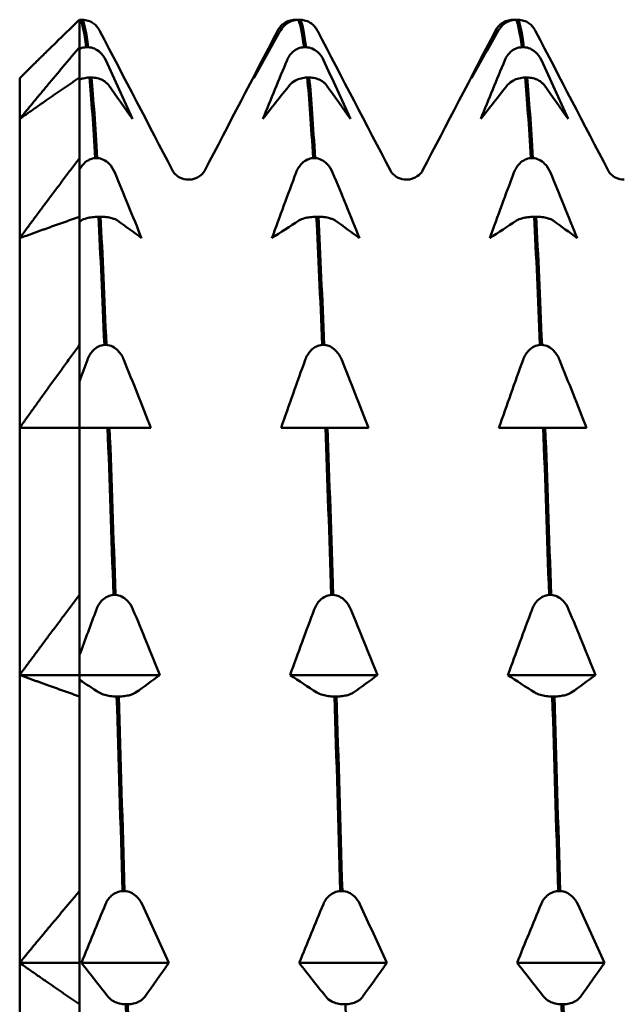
# Model space of a CAD drawing. Header units: millimetres. Extents: x 37 to 190, y 77 to 240.
# Tile 5 of 42: x 37.47 to 42.51, y 102.28 to 110.48. Entities that reach past the tile are written whole.
import ezdxf

# ---------------------------------------------------------------- set-up
doc = ezdxf.new("R2010")
doc.units = ezdxf.units.MM
doc.layers.add('Видимый контур (ГОСТ)', color=7, linetype='Continuous', lineweight=50)

msp = doc.modelspace()

# ---------------------------------------------------------------- linework, layer by layer
at = {"layer": 'Видимый контур (ГОСТ)'}
for p, q in [((37.9718, 110.2551), (37.9718, 110.4844)), ((37.9946, 110.4844), (37.9777, 110.4844)), ((39.7667, 110.4844), (39.7837, 110.4844)), ((39.8107, 110.4844), (39.7938, 110.4844)), ((41.5828, 110.4844), (41.5998, 110.4844)), ((41.6268, 110.4844), (41.6099, 110.4844)), ((37.9718, 110.2551), (37.9718, 110.0022)), ((38.0263, 110.2551), (38.0433, 110.2551)), ((39.8424, 110.2551), (39.8594, 110.2551)), ((41.6585, 110.2551), (41.6755, 110.2551)), ((37.9718, 110.0022), (37.9718, 110.2415)), ((37.9718, 109.3301), (37.9718, 110.0022)), ((38.0703, 110.0022), (38.0533, 110.0022)), ((39.8864, 110.0022), (39.8694, 110.0022)), ((41.7025, 110.0022), (41.6855, 110.0022)), ((37.4718, 109.6567), (37.4718, 109.9958)), ((37.4718, 108.6627), (37.4718, 109.6567)), ((37.9718, 109.3301), (37.9718, 108.8416)), ((38.102, 109.3301), (38.1189, 109.3301)), ((39.9181, 109.3301), (39.935, 109.3301)), ((41.7342, 109.3301), (41.7511, 109.3301)), ((37.9718, 108.8416), (37.9718, 109.2352)), ((37.9718, 107.7724), (37.9718, 108.8416)), ((38.146, 108.8416), (38.129, 108.8416)), ((39.9621, 108.8416), (39.9451, 108.8416)), ((41.7782, 108.8416), (41.7612, 108.8416)), ((37.4718, 107.0815), (37.4718, 108.6627)), ((37.9718, 107.7724), (37.9718, 107.0815)), ((38.1776, 107.7724), (38.1946, 107.7724)), ((39.9937, 107.7724), (40.0107, 107.7724)), ((41.8098, 107.7724), (41.8268, 107.7724)), ((37.9718, 107.0815), (37.9718, 107.4692)), ((37.4718, 105.0208), (37.4718, 107.0815)), ((37.9718, 105.6882), (37.9718, 107.0815)), ((38.0587, 107.0815), (37.9718, 107.0815)), ((38.2047, 107.0815), (38.0587, 107.0815)), ((38.2217, 107.0815), (38.2047, 107.0815)), ((38.3629, 107.0815), (38.2217, 107.0815)), ((38.5644, 107.0815), (38.3629, 107.0815)), ((39.8748, 107.0815), (39.651, 107.0815)), ((40.0208, 107.0815), (39.8748, 107.0815)), ((40.0378, 107.0815), (40.0208, 107.0815)), ((40.179, 107.0815), (40.0378, 107.0815)), ((40.3805, 107.0815), (40.179, 107.0815)), ((41.6909, 107.0815), (41.4671, 107.0815)), ((41.8369, 107.0815), (41.6909, 107.0815)), ((41.8539, 107.0815), (41.8369, 107.0815)), ((41.9951, 107.0815), (41.8539, 107.0815)), ((42.1966, 107.0815), (41.9951, 107.0815)), ((37.9718, 105.6882), (37.9718, 105.0208)), ((38.2533, 105.6882), (38.2703, 105.6882)), ((40.0694, 105.6882), (40.0864, 105.6882)), ((41.8855, 105.6882), (41.9025, 105.6882)), ((37.9718, 105.0208), (37.9718, 105.1897)), ((37.4718, 105.0208), (37.9718, 105.0208)), ((37.4718, 102.621), (37.4718, 105.0208)), ((37.9718, 105.0208), (37.9718, 104.8419)), ((37.9718, 105.0208), (38.64, 105.0208)), ((37.9718, 104.9802), (37.9718, 105.0208)), ((39.7267, 105.0208), (40.4561, 105.0208)), ((41.5428, 105.0208), (42.2722, 105.0208)), ((37.9718, 103.2194), (37.9718, 104.8419)), ((38.2973, 104.8419), (38.2803, 104.8419)), ((40.1134, 104.8419), (40.0964, 104.8419)), ((41.9295, 104.8419), (41.9125, 104.8419)), ((37.9718, 103.2194), (37.9718, 102.621)), ((38.329, 103.2194), (38.346, 103.2194)), ((40.1451, 103.2194), (40.1621, 103.2194)), ((41.9612, 103.2194), (41.9782, 103.2194)), ((37.4718, 102.621), (37.9718, 102.621)), ((37.4718, 100.0458), (37.4718, 102.621)), ((37.9718, 102.621), (37.9718, 102.2756)), ((37.9863, 102.621), (38.7157, 102.621)), ((39.8024, 102.621), (40.5318, 102.621)), ((41.6185, 102.621), (42.3479, 102.621)), ((37.9718, 100.5344), (37.9718, 102.2756)), ((38.373, 102.2756), (38.356, 102.2756)), ((40.1891, 102.2756), (40.1721, 102.2756)), ((42.0052, 102.2756), (41.9882, 102.2756))]:
    msp.add_line(p, q, dxfattribs=at)
for points in [[(37.9718, 110.4844), (37.7101, 110.2341), (37.4718, 109.9958)], [(37.4718, 109.6567), (37.7101, 109.9486), (37.9718, 110.2551)], [(37.9718, 110.0022), (37.7101, 109.8252), (37.4718, 109.6567)], [(37.4718, 108.6627), (37.7101, 108.9883), (37.9718, 109.3301)], [(37.9718, 108.8416), (37.7101, 108.75), (37.4718, 108.6627)], [(37.4718, 107.0815), (37.7101, 107.4185), (37.9718, 107.7724)], [(37.9718, 107.0815), (37.7101, 107.0815), (37.4718, 107.0815)], [(37.4718, 105.0208), (37.7101, 105.3463), (37.9718, 105.6882)], [(37.9718, 104.8419), (37.7101, 104.9336), (37.4718, 105.0208)], [(37.4718, 102.621), (37.7101, 102.9129), (37.9718, 103.2194)], [(37.9718, 102.2756), (37.7101, 102.4525), (37.4718, 102.621)]]:
    msp.add_rational_spline(points, [1, 1.00057407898, 1], degree=2, dxfattribs=at)
for points in [[(37.9777, 110.4844), (37.9757, 110.4843), (37.9738, 110.4842), (37.9718, 110.484)], [(37.9718, 110.4841), (37.9721, 110.4841), (37.9724, 110.4841), (37.9726, 110.4841)], [(37.9777, 110.4844), (37.9939, 110.4569), (38.0101, 110.3802), (38.0263, 110.2551)], [(38.0433, 110.2551), (38.0271, 110.3802), (38.0109, 110.4569), (37.9946, 110.4844)], [(38.1254, 110.4139), (38.1316, 110.405), (38.1363, 110.3969), (38.1402, 110.3894)], [(39.6212, 110.3894), (39.6251, 110.3969), (39.6298, 110.405), (39.6359, 110.4139)], [(39.7837, 110.4844), (39.7854, 110.4843), (39.7871, 110.4842), (39.7887, 110.4841)], [(39.7938, 110.4844), (39.81, 110.4569), (39.8262, 110.3802), (39.8424, 110.2551)], [(39.8594, 110.2551), (39.8432, 110.3802), (39.827, 110.4569), (39.8107, 110.4844)], [(39.9415, 110.4139), (39.9477, 110.405), (39.9524, 110.3969), (39.9563, 110.3894)], [(41.4373, 110.3894), (41.4412, 110.3969), (41.4459, 110.405), (41.452, 110.4139)], [(41.5998, 110.4844), (41.6015, 110.4843), (41.6032, 110.4842), (41.6048, 110.4841)], [(41.6099, 110.4844), (41.6261, 110.4569), (41.6423, 110.3802), (41.6585, 110.2551)], [(41.6755, 110.2551), (41.6593, 110.3802), (41.6431, 110.4569), (41.6268, 110.4844)], [(41.7576, 110.4139), (41.7638, 110.405), (41.7685, 110.3969), (41.7724, 110.3894)], [(38.1402, 110.3894), (38.3424, 110.0015), (38.5447, 109.6136), (38.7469, 109.2258)], [(39.0144, 109.2258), (39.2167, 109.6136), (39.4189, 110.0015), (39.6212, 110.3894)], [(39.6478, 110.3965), (39.5724, 110.2634), (39.4976, 110.1297), (39.424, 109.9958)], [(39.424, 109.9958), (39.4899, 110.1298), (39.5571, 110.2634), (39.6254, 110.3965)], [(39.9563, 110.3894), (40.1585, 110.0015), (40.3608, 109.6136), (40.563, 109.2258)], [(40.8305, 109.2258), (41.0328, 109.6136), (41.235, 110.0015), (41.4373, 110.3894)], [(41.4639, 110.3965), (41.3885, 110.2634), (41.3137, 110.1297), (41.2401, 109.9958)], [(41.2401, 109.9958), (41.306, 110.1298), (41.3732, 110.2634), (41.4415, 110.3965)], [(41.7724, 110.3894), (41.9746, 110.0015), (42.1769, 109.6136), (42.3791, 109.2258)], [(38.1892, 110.1475), (38.2646, 109.9846), (38.3394, 109.8209), (38.413, 109.6567)], [(39.4997, 109.6567), (39.5656, 109.8209), (39.6328, 109.9846), (39.7011, 110.1475)], [(40.0053, 110.1475), (40.0807, 109.9846), (40.1555, 109.8209), (40.2291, 109.6567)], [(41.3158, 109.6567), (41.3817, 109.8209), (41.4489, 109.9846), (41.5172, 110.1475)], [(41.8214, 110.1475), (41.8968, 109.9846), (41.9716, 109.8209), (42.0452, 109.6567)], [(38.0533, 110.0022), (38.0695, 109.8242), (38.0858, 109.5991), (38.102, 109.3301)], [(38.1189, 109.3301), (38.1027, 109.5991), (38.0865, 109.8242), (38.0703, 110.0022)], [(39.8694, 110.0022), (39.8856, 109.8242), (39.9019, 109.5991), (39.9181, 109.3301)], [(39.935, 109.3301), (39.9188, 109.5991), (39.9026, 109.8242), (39.8864, 110.0022)], [(41.6855, 110.0022), (41.7017, 109.8242), (41.718, 109.5991), (41.7342, 109.3301)], [(41.7511, 109.3301), (41.7349, 109.5991), (41.7187, 109.8242), (41.7025, 110.0022)], [(38.413, 109.6567), (38.3471, 109.7515), (38.2799, 109.846), (38.2116, 109.9401)], [(39.7235, 109.9401), (39.6481, 109.846), (39.5733, 109.7515), (39.4997, 109.6567)], [(40.2291, 109.6567), (40.1632, 109.7515), (40.096, 109.846), (40.0277, 109.9401)], [(41.5396, 109.9401), (41.4642, 109.846), (41.3894, 109.7515), (41.3158, 109.6567)], [(42.0452, 109.6567), (41.9793, 109.7515), (41.9121, 109.846), (41.8438, 109.9401)], [(38.2649, 109.2101), (38.3403, 109.0284), (38.415, 108.8458), (38.4887, 108.6627)], [(39.5754, 108.6627), (39.6412, 108.8458), (39.7085, 109.0284), (39.7768, 109.2101)], [(40.081, 109.2101), (40.1564, 109.0284), (40.2311, 108.8458), (40.3048, 108.6627)], [(41.3915, 108.6627), (41.4573, 108.8458), (41.5246, 109.0284), (41.5929, 109.2101)], [(41.8971, 109.2101), (41.9725, 109.0284), (42.0472, 108.8458), (42.1209, 108.6627)], [(37.9831, 108.8094), (37.9793, 108.807), (37.9756, 108.8046), (37.9718, 108.8021)], [(38.129, 108.8416), (38.1452, 108.5251), (38.1614, 108.167), (38.1776, 107.7724)], [(38.1946, 107.7724), (38.1784, 108.167), (38.1622, 108.5251), (38.146, 108.8416)], [(38.4887, 108.6627), (38.4228, 108.7118), (38.3556, 108.7607), (38.2873, 108.8094)], [(39.7992, 108.8094), (39.7237, 108.7607), (39.649, 108.7118), (39.5754, 108.6627)], [(39.9451, 108.8416), (39.9613, 108.5251), (39.9775, 108.167), (39.9937, 107.7724)], [(40.0107, 107.7724), (39.9945, 108.167), (39.9783, 108.5251), (39.9621, 108.8416)], [(40.3048, 108.6627), (40.2389, 108.7118), (40.1717, 108.7607), (40.1034, 108.8094)], [(41.6153, 108.8094), (41.5398, 108.7607), (41.4651, 108.7118), (41.3915, 108.6627)], [(41.7612, 108.8416), (41.7774, 108.5251), (41.7936, 108.167), (41.8098, 107.7724)], [(41.8268, 107.7724), (41.8106, 108.167), (41.7944, 108.5251), (41.7782, 108.8416)], [(42.1209, 108.6627), (42.055, 108.7118), (41.9878, 108.7607), (41.9195, 108.8094)], [(37.9718, 107.4692), (37.9932, 107.5289), (38.0147, 107.5886), (38.0364, 107.6481)], [(38.3406, 107.6481), (38.416, 107.46), (38.4907, 107.2709), (38.5644, 107.0815)], [(39.651, 107.0815), (39.7169, 107.271), (39.7842, 107.46), (39.8525, 107.6481)], [(40.1567, 107.6481), (40.2321, 107.46), (40.3068, 107.2709), (40.3805, 107.0815)], [(41.4671, 107.0815), (41.533, 107.271), (41.6003, 107.46), (41.6686, 107.6481)], [(41.9728, 107.6481), (42.0482, 107.46), (42.1229, 107.2709), (42.1966, 107.0815)], [(38.2047, 107.0815), (38.2209, 106.6481), (38.2371, 106.1815), (38.2533, 105.6882)], [(38.2703, 105.6882), (38.2541, 106.1815), (38.2379, 106.6481), (38.2217, 107.0815)], [(40.0208, 107.0815), (40.037, 106.6481), (40.0532, 106.1815), (40.0694, 105.6882)], [(40.0864, 105.6882), (40.0702, 106.1815), (40.054, 106.6481), (40.0378, 107.0815)], [(41.8369, 107.0815), (41.8531, 106.6481), (41.8693, 106.1815), (41.8855, 105.6882)], [(41.9025, 105.6882), (41.8863, 106.1815), (41.8701, 106.6481), (41.8539, 107.0815)], [(37.9718, 105.1897), (38.018, 105.3162), (38.0648, 105.4423), (38.112, 105.5681)], [(38.4162, 105.5681), (38.4917, 105.3864), (38.5664, 105.2038), (38.64, 105.0208)], [(39.7267, 105.0208), (39.7926, 105.2038), (39.8598, 105.3864), (39.9281, 105.5681)], [(40.2323, 105.5681), (40.3078, 105.3864), (40.3825, 105.2038), (40.4561, 105.0208)], [(41.5428, 105.0208), (41.6087, 105.2038), (41.6759, 105.3864), (41.7442, 105.5681)], [(42.0484, 105.5681), (42.1239, 105.3864), (42.1986, 105.2038), (42.2722, 105.0208)], [(38.64, 105.0208), (38.5742, 104.9717), (38.5069, 104.9228), (38.4386, 104.8741)], [(39.9505, 104.8741), (39.8751, 104.9228), (39.8003, 104.9717), (39.7267, 105.0208)], [(40.4561, 105.0208), (40.3903, 104.9717), (40.323, 104.9228), (40.2547, 104.8741)], [(41.7666, 104.8741), (41.6912, 104.9228), (41.6164, 104.9717), (41.5428, 105.0208)], [(42.2722, 105.0208), (42.2064, 104.9717), (42.1391, 104.9228), (42.0708, 104.8741)], [(38.1344, 104.8741), (38.0798, 104.9094), (38.0255, 104.9447), (37.9718, 104.9802)], [(38.2803, 104.8419), (38.2966, 104.3212), (38.3128, 103.7778), (38.329, 103.2194)], [(38.346, 103.2194), (38.3297, 103.7778), (38.3135, 104.3212), (38.2973, 104.8419)], [(40.0964, 104.8419), (40.1127, 104.3212), (40.1289, 103.7778), (40.1451, 103.2194)], [(40.1621, 103.2194), (40.1458, 103.7778), (40.1296, 104.3212), (40.1134, 104.8419)], [(41.9125, 104.8419), (41.9288, 104.3212), (41.945, 103.7778), (41.9612, 103.2194)], [(41.9782, 103.2194), (41.9619, 103.7778), (41.9457, 104.3212), (41.9295, 104.8419)], [(37.9863, 102.621), (38.0521, 102.7852), (38.1194, 102.9489), (38.1877, 103.1117)], [(38.4919, 103.1117), (38.5673, 102.9489), (38.6421, 102.7851), (38.7157, 102.621)], [(39.8024, 102.621), (39.8682, 102.7852), (39.9355, 102.9489), (40.0038, 103.1117)], [(40.308, 103.1117), (40.3834, 102.9489), (40.4582, 102.7851), (40.5318, 102.621)], [(41.6185, 102.621), (41.6843, 102.7852), (41.7516, 102.9489), (41.8199, 103.1117)], [(42.1241, 103.1117), (42.1995, 102.9489), (42.2743, 102.7851), (42.3479, 102.621)], [(38.2101, 102.3377), (38.1346, 102.4318), (38.0599, 102.5263), (37.9863, 102.621)], [(38.7157, 102.621), (38.6498, 102.5263), (38.5826, 102.4318), (38.5143, 102.3377)], [(40.0262, 102.3377), (39.9507, 102.4318), (39.876, 102.5263), (39.8024, 102.621)], [(40.5318, 102.621), (40.4659, 102.5263), (40.3987, 102.4318), (40.3304, 102.3377)], [(41.8423, 102.3377), (41.7668, 102.4318), (41.6921, 102.5263), (41.6185, 102.621)], [(42.3479, 102.621), (42.282, 102.5263), (42.2148, 102.4318), (42.1465, 102.3377)], [(38.356, 102.2756), (38.3722, 101.703), (38.3884, 101.1198), (38.4046, 100.5344)], [(38.4216, 100.5344), (38.4054, 101.1198), (38.3892, 101.703), (38.373, 102.2756)], [(40.2377, 100.5344), (40.2215, 101.1198), (40.2053, 101.703), (40.1891, 102.2756)], [(41.9882, 102.2756), (42.0044, 101.703), (42.0206, 101.1198), (42.0368, 100.5344)], [(42.0538, 100.5344), (42.0376, 101.1198), (42.0214, 101.703), (42.0052, 102.2756)]]:
    msp.add_open_spline(points, degree=3, dxfattribs=at)
for points, knots in [([(38.1254, 110.4139), (38.1224, 110.4184), (38.119, 110.4228), (38.1076, 110.4361), (38.0985, 110.4446), (38.0749, 110.4618), (38.0596, 110.4699), (38.0273, 110.4806), (38.0113, 110.4836), (37.9946, 110.4844)], [-0.0172479, -0.0172479, -0.0172479, -0.0172479, -0.0151496, -0.0151496, -0.01067581, -0.01067581, -0.00499702, -0.00499702, 0, 0, 0, 0]), ([(39.6254, 110.3965), (39.6309, 110.4071), (39.6377, 110.4174), (39.6538, 110.4361), (39.6629, 110.4446), (39.6865, 110.4618), (39.7018, 110.4699), (39.734, 110.4806), (39.7501, 110.4836), (39.7667, 110.4844)], [-0.01992, -0.01992, -0.01992, -0.01992, -0.0151496, -0.0151496, -0.01067581, -0.01067581, -0.00499702, -0.00499702, 0, 0, 0, 0]), ([(39.7938, 110.4844), (39.7758, 110.4836), (39.7586, 110.4802), (39.7252, 110.4685), (39.7097, 110.4602), (39.6763, 110.436), (39.6598, 110.4176), (39.6478, 110.3965)], [-0.02228821, -0.02228821, -0.02228821, -0.02228821, -0.01619449, -0.01619449, -0.00966289, -0.00966289, 0, 0, 0, 0]), ([(39.9415, 110.4139), (39.9385, 110.4184), (39.9351, 110.4228), (39.9237, 110.4361), (39.9146, 110.4446), (39.891, 110.4618), (39.8757, 110.4699), (39.8434, 110.4806), (39.8274, 110.4836), (39.8107, 110.4844)], [-0.0172479, -0.0172479, -0.0172479, -0.0172479, -0.0151496, -0.0151496, -0.01067581, -0.01067581, -0.00499702, -0.00499702, 0, 0, 0, 0]), ([(41.4415, 110.3965), (41.447, 110.4071), (41.4538, 110.4174), (41.4699, 110.4361), (41.479, 110.4446), (41.5026, 110.4618), (41.5179, 110.4699), (41.5501, 110.4806), (41.5662, 110.4836), (41.5828, 110.4844)], [-0.01992, -0.01992, -0.01992, -0.01992, -0.0151496, -0.0151496, -0.01067581, -0.01067581, -0.00499702, -0.00499702, 0, 0, 0, 0]), ([(41.6099, 110.4844), (41.5919, 110.4836), (41.5747, 110.4802), (41.5413, 110.4685), (41.5258, 110.4602), (41.4924, 110.436), (41.4759, 110.4176), (41.4639, 110.3965)], [-0.02228821, -0.02228821, -0.02228821, -0.02228821, -0.01619449, -0.01619449, -0.00966289, -0.00966289, 0, 0, 0, 0]), ([(41.7576, 110.4139), (41.7546, 110.4184), (41.7512, 110.4228), (41.7398, 110.4361), (41.7307, 110.4446), (41.7071, 110.4618), (41.6918, 110.4699), (41.6595, 110.4806), (41.6435, 110.4836), (41.6268, 110.4844)], [-0.0172479, -0.0172479, -0.0172479, -0.0172479, -0.0151496, -0.0151496, -0.01067581, -0.01067581, -0.00499702, -0.00499702, 0, 0, 0, 0]), ([(37.9718, 110.2415), (37.974, 110.2425), (37.9763, 110.2435), (37.9936, 110.2505), (38.0097, 110.2542), (38.0263, 110.2551)], [-0.005745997, -0.005745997, -0.005745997, -0.005745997, -0.004997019, -0.004997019, 0, 0, 0, 0]), ([(38.0433, 110.2551), (38.0612, 110.2542), (38.0785, 110.25), (38.1119, 110.2358), (38.1274, 110.2256), (38.1607, 110.1958), (38.1772, 110.1734), (38.1892, 110.1475)], [-0.02228821, -0.02228821, -0.02228821, -0.02228821, -0.01619448, -0.01619448, -0.00966289, -0.00966289, 0, 0, 0, 0]), ([(39.7011, 110.1475), (39.7066, 110.1605), (39.7134, 110.1731), (39.7295, 110.196), (39.7385, 110.2064), (39.7622, 110.2275), (39.7775, 110.2374), (39.8097, 110.2505), (39.8258, 110.2542), (39.8424, 110.2551)], [-0.01992, -0.01992, -0.01992, -0.01992, -0.0151496, -0.0151496, -0.01067581, -0.01067581, -0.00499702, -0.00499702, 0, 0, 0, 0]), ([(39.8594, 110.2551), (39.8773, 110.2542), (39.8946, 110.25), (39.928, 110.2358), (39.9435, 110.2256), (39.9768, 110.1958), (39.9933, 110.1734), (40.0053, 110.1475)], [-0.02228821, -0.02228821, -0.02228821, -0.02228821, -0.01619448, -0.01619448, -0.00966289, -0.00966289, 0, 0, 0, 0]), ([(41.5172, 110.1475), (41.5227, 110.1605), (41.5295, 110.1731), (41.5456, 110.196), (41.5546, 110.2064), (41.5783, 110.2275), (41.5936, 110.2374), (41.6258, 110.2505), (41.6419, 110.2542), (41.6585, 110.2551)], [-0.01992, -0.01992, -0.01992, -0.01992, -0.0151496, -0.0151496, -0.01067581, -0.01067581, -0.00499702, -0.00499702, 0, 0, 0, 0]), ([(41.6755, 110.2551), (41.6934, 110.2542), (41.7107, 110.25), (41.7441, 110.2358), (41.7596, 110.2256), (41.7929, 110.1958), (41.8094, 110.1734), (41.8214, 110.1475)], [-0.02228821, -0.02228821, -0.02228821, -0.02228821, -0.01619448, -0.01619448, -0.00966289, -0.00966289, 0, 0, 0, 0]), ([(38.0533, 110.0022), (38.0354, 110.0017), (38.0181, 109.9993), (37.9912, 109.9926), (37.9812, 109.9893), (37.9718, 109.9856)], [-0.02228821, -0.02228821, -0.02228821, -0.02228821, -0.01619448, -0.01619448, -0.01212133, -0.01212133, -0.01212133, -0.01212133]), ([(38.2116, 109.9401), (38.2061, 109.9476), (38.1993, 109.9548), (38.1832, 109.9681), (38.1742, 109.9741), (38.1505, 109.9863), (38.1352, 109.992), (38.103, 109.9996), (38.0869, 110.0017), (38.0703, 110.0022)], [-0.01992, -0.01992, -0.01992, -0.01992, -0.0151496, -0.0151496, -0.01067581, -0.01067581, -0.00499702, -0.00499702, 0, 0, 0, 0]), ([(39.8694, 110.0022), (39.8515, 110.0017), (39.8342, 109.9993), (39.8008, 109.991), (39.7853, 109.9851), (39.752, 109.968), (39.7355, 109.955), (39.7235, 109.9401)], [-0.02228821, -0.02228821, -0.02228821, -0.02228821, -0.01619448, -0.01619448, -0.00966289, -0.00966289, 0, 0, 0, 0]), ([(40.0277, 109.9401), (40.0222, 109.9476), (40.0154, 109.9548), (39.9993, 109.9681), (39.9903, 109.9741), (39.9666, 109.9863), (39.9513, 109.992), (39.9191, 109.9996), (39.903, 110.0017), (39.8864, 110.0022)], [-0.01992, -0.01992, -0.01992, -0.01992, -0.0151496, -0.0151496, -0.01067581, -0.01067581, -0.00499702, -0.00499702, 0, 0, 0, 0]), ([(41.6855, 110.0022), (41.6676, 110.0017), (41.6503, 109.9993), (41.6169, 109.991), (41.6014, 109.9851), (41.5681, 109.968), (41.5516, 109.955), (41.5396, 109.9401)], [-0.02228821, -0.02228821, -0.02228821, -0.02228821, -0.01619448, -0.01619448, -0.00966289, -0.00966289, 0, 0, 0, 0]), ([(41.8438, 109.9401), (41.8383, 109.9476), (41.8315, 109.9548), (41.8154, 109.9681), (41.8064, 109.9741), (41.7827, 109.9863), (41.7674, 109.992), (41.7352, 109.9996), (41.7191, 110.0017), (41.7025, 110.0022)], [-0.01992, -0.01992, -0.01992, -0.01992, -0.0151496, -0.0151496, -0.01067581, -0.01067581, -0.00499702, -0.00499702, 0, 0, 0, 0]), ([(37.9718, 109.2352), (37.9747, 109.2409), (37.9779, 109.2464), (37.989, 109.2642), (37.9981, 109.2758), (38.0218, 109.2993), (38.037, 109.3104), (38.0693, 109.325), (38.0853, 109.3292), (38.102, 109.3301)], [-0.01709888, -0.01709888, -0.01709888, -0.01709888, -0.0151496, -0.0151496, -0.01067581, -0.01067581, -0.00499702, -0.00499702, 0, 0, 0, 0]), ([(38.1189, 109.3301), (38.1369, 109.3291), (38.1541, 109.3244), (38.1876, 109.3085), (38.203, 109.2972), (38.2364, 109.264), (38.2529, 109.2389), (38.2649, 109.2101)], [-0.02228821, -0.02228821, -0.02228821, -0.02228821, -0.01619448, -0.01619448, -0.00966289, -0.00966289, 0, 0, 0, 0]), ([(39.7768, 109.2101), (39.7822, 109.2246), (39.7891, 109.2386), (39.8051, 109.2642), (39.8142, 109.2758), (39.8379, 109.2993), (39.8531, 109.3104), (39.8854, 109.325), (39.9014, 109.3292), (39.9181, 109.3301)], [-0.01992, -0.01992, -0.01992, -0.01992, -0.0151496, -0.0151496, -0.01067581, -0.01067581, -0.00499702, -0.00499702, 0, 0, 0, 0]), ([(39.935, 109.3301), (39.953, 109.3291), (39.9702, 109.3244), (40.0037, 109.3085), (40.0191, 109.2972), (40.0525, 109.264), (40.069, 109.2389), (40.081, 109.2101)], [-0.02228821, -0.02228821, -0.02228821, -0.02228821, -0.01619448, -0.01619448, -0.00966289, -0.00966289, 0, 0, 0, 0]), ([(41.5929, 109.2101), (41.5983, 109.2246), (41.6052, 109.2386), (41.6212, 109.2642), (41.6303, 109.2758), (41.654, 109.2993), (41.6692, 109.3104), (41.7015, 109.325), (41.7175, 109.3292), (41.7342, 109.3301)], [-0.01992, -0.01992, -0.01992, -0.01992, -0.0151496, -0.0151496, -0.01067581, -0.01067581, -0.00499702, -0.00499702, 0, 0, 0, 0]), ([(41.7511, 109.3301), (41.7691, 109.3291), (41.7863, 109.3244), (41.8198, 109.3085), (41.8352, 109.2972), (41.8686, 109.264), (41.8851, 109.2389), (41.8971, 109.2101)], [-0.02228821, -0.02228821, -0.02228821, -0.02228821, -0.01619448, -0.01619448, -0.00966289, -0.00966289, 0, 0, 0, 0]), ([(38.7469, 109.2258), (38.7495, 109.2209), (38.7543, 109.2103), (38.7809, 109.185), (38.7941, 109.1746), (38.8312, 109.1571), (38.8558, 109.1507), (38.8807, 109.1507)], [0, 0, 0, 0, 0.02814735, 0.02814735, 0.04292595, 0.04292595, 0.05825305, 0.05825305, 0.05825305, 0.05825305]), ([(38.8807, 109.1507), (38.9164, 109.1507), (38.9503, 109.1644), (38.9887, 109.1907), (38.9985, 109.2024), (39.0102, 109.2179), (39.0129, 109.2228), (39.0144, 109.2258)], [0, 0, 0, 0, 0.0219886, 0.0219886, 0.04094287, 0.04094287, 0.05822789, 0.05822789, 0.05822789, 0.05822789]), ([(40.563, 109.2258), (40.5656, 109.2209), (40.5704, 109.2103), (40.597, 109.185), (40.6102, 109.1746), (40.6473, 109.1571), (40.6719, 109.1507), (40.6968, 109.1507)], [0, 0, 0, 0, 0.02814735, 0.02814735, 0.04292595, 0.04292595, 0.05825305, 0.05825305, 0.05825305, 0.05825305]), ([(40.6968, 109.1507), (40.7325, 109.1507), (40.7664, 109.1644), (40.8048, 109.1907), (40.8146, 109.2024), (40.8263, 109.2179), (40.829, 109.2228), (40.8305, 109.2258)], [0, 0, 0, 0, 0.0219886, 0.0219886, 0.04094287, 0.04094287, 0.05822789, 0.05822789, 0.05822789, 0.05822789]), ([(42.3791, 109.2258), (42.3817, 109.2209), (42.3865, 109.2103), (42.4131, 109.185), (42.4263, 109.1746), (42.4634, 109.1571), (42.488, 109.1507), (42.5129, 109.1507)], [0, 0, 0, 0, 0.02814735, 0.02814735, 0.04292595, 0.04292595, 0.05825305, 0.05825305, 0.05825305, 0.05825305]), ([(38.129, 108.8416), (38.1111, 108.8413), (38.0938, 108.84), (38.0604, 108.8358), (38.0449, 108.8327), (38.0115, 108.8238), (37.995, 108.8171), (37.9831, 108.8094)], [-0.02228821, -0.02228821, -0.02228821, -0.02228821, -0.01619448, -0.01619448, -0.00966289, -0.00966289, 0, 0, 0, 0]), ([(38.2873, 108.8094), (38.2818, 108.8133), (38.275, 108.817), (38.2589, 108.8239), (38.2498, 108.827), (38.2262, 108.8333), (38.2109, 108.8363), (38.1787, 108.8402), (38.1626, 108.8413), (38.146, 108.8416)], [-0.01992, -0.01992, -0.01992, -0.01992, -0.0151496, -0.0151496, -0.01067581, -0.01067581, -0.00499702, -0.00499702, 0, 0, 0, 0]), ([(39.9451, 108.8416), (39.9272, 108.8413), (39.9099, 108.84), (39.8765, 108.8358), (39.861, 108.8327), (39.8276, 108.8238), (39.8111, 108.8171), (39.7992, 108.8094)], [-0.02228821, -0.02228821, -0.02228821, -0.02228821, -0.01619448, -0.01619448, -0.00966289, -0.00966289, 0, 0, 0, 0]), ([(40.1034, 108.8094), (40.0979, 108.8133), (40.0911, 108.817), (40.075, 108.8239), (40.0659, 108.827), (40.0423, 108.8333), (40.027, 108.8363), (39.9948, 108.8402), (39.9787, 108.8413), (39.9621, 108.8416)], [-0.01992, -0.01992, -0.01992, -0.01992, -0.0151496, -0.0151496, -0.01067581, -0.01067581, -0.00499702, -0.00499702, 0, 0, 0, 0]), ([(41.7612, 108.8416), (41.7433, 108.8413), (41.726, 108.84), (41.6926, 108.8358), (41.6771, 108.8327), (41.6437, 108.8238), (41.6272, 108.8171), (41.6153, 108.8094)], [-0.02228821, -0.02228821, -0.02228821, -0.02228821, -0.01619448, -0.01619448, -0.00966289, -0.00966289, 0, 0, 0, 0]), ([(41.9195, 108.8094), (41.914, 108.8133), (41.9072, 108.817), (41.8911, 108.8239), (41.882, 108.827), (41.8584, 108.8333), (41.8431, 108.8363), (41.8109, 108.8402), (41.7948, 108.8413), (41.7782, 108.8416)], [-0.01992, -0.01992, -0.01992, -0.01992, -0.0151496, -0.0151496, -0.01067581, -0.01067581, -0.00499702, -0.00499702, 0, 0, 0, 0]), ([(38.0364, 107.6481), (38.0418, 107.6631), (38.0486, 107.6777), (38.0647, 107.7041), (38.0738, 107.7162), (38.0974, 107.7405), (38.1127, 107.752), (38.1449, 107.7672), (38.161, 107.7714), (38.1776, 107.7724)], [-0.01992, -0.01992, -0.01992, -0.01992, -0.0151496, -0.0151496, -0.01067581, -0.01067581, -0.00499702, -0.00499702, 0, 0, 0, 0]), ([(38.1946, 107.7724), (38.2125, 107.7714), (38.2298, 107.7665), (38.2632, 107.7501), (38.2787, 107.7383), (38.3121, 107.704), (38.3286, 107.678), (38.3406, 107.6481)], [-0.02228821, -0.02228821, -0.02228821, -0.02228821, -0.01619448, -0.01619448, -0.00966289, -0.00966289, 0, 0, 0, 0]), ([(39.8525, 107.6481), (39.8579, 107.6631), (39.8647, 107.6777), (39.8808, 107.7041), (39.8899, 107.7162), (39.9135, 107.7405), (39.9288, 107.752), (39.961, 107.7672), (39.9771, 107.7714), (39.9937, 107.7724)], [-0.01992, -0.01992, -0.01992, -0.01992, -0.0151496, -0.0151496, -0.01067581, -0.01067581, -0.00499702, -0.00499702, 0, 0, 0, 0]), ([(40.0107, 107.7724), (40.0286, 107.7714), (40.0459, 107.7665), (40.0793, 107.7501), (40.0948, 107.7383), (40.1282, 107.704), (40.1447, 107.678), (40.1567, 107.6481)], [-0.02228821, -0.02228821, -0.02228821, -0.02228821, -0.01619448, -0.01619448, -0.00966289, -0.00966289, 0, 0, 0, 0]), ([(41.6686, 107.6481), (41.674, 107.6631), (41.6808, 107.6777), (41.6969, 107.7041), (41.706, 107.7162), (41.7296, 107.7405), (41.7449, 107.752), (41.7771, 107.7672), (41.7932, 107.7714), (41.8098, 107.7724)], [-0.01992, -0.01992, -0.01992, -0.01992, -0.0151496, -0.0151496, -0.01067581, -0.01067581, -0.00499702, -0.00499702, 0, 0, 0, 0]), ([(41.8268, 107.7724), (41.8447, 107.7714), (41.862, 107.7665), (41.8954, 107.7501), (41.9109, 107.7383), (41.9443, 107.704), (41.9608, 107.678), (41.9728, 107.6481)], [-0.02228821, -0.02228821, -0.02228821, -0.02228821, -0.01619448, -0.01619448, -0.00966289, -0.00966289, 0, 0, 0, 0]), ([(38.112, 105.5681), (38.1175, 105.5826), (38.1243, 105.5967), (38.1404, 105.6222), (38.1495, 105.6338), (38.1731, 105.6574), (38.1884, 105.6684), (38.2206, 105.6831), (38.2367, 105.6872), (38.2533, 105.6882)], [-0.01992, -0.01992, -0.01992, -0.01992, -0.0151496, -0.0151496, -0.01067581, -0.01067581, -0.00499702, -0.00499702, 0, 0, 0, 0]), ([(38.2703, 105.6882), (38.2882, 105.6871), (38.3055, 105.6825), (38.3389, 105.6666), (38.3544, 105.6552), (38.3877, 105.6221), (38.4042, 105.597), (38.4162, 105.5681)], [-0.02228821, -0.02228821, -0.02228821, -0.02228821, -0.01619448, -0.01619448, -0.00966289, -0.00966289, 0, 0, 0, 0]), ([(39.9281, 105.5681), (39.9336, 105.5826), (39.9404, 105.5967), (39.9565, 105.6222), (39.9656, 105.6338), (39.9892, 105.6574), (40.0045, 105.6684), (40.0367, 105.6831), (40.0528, 105.6872), (40.0694, 105.6882)], [-0.01992, -0.01992, -0.01992, -0.01992, -0.0151496, -0.0151496, -0.01067581, -0.01067581, -0.00499702, -0.00499702, 0, 0, 0, 0]), ([(40.0864, 105.6882), (40.1043, 105.6871), (40.1216, 105.6825), (40.155, 105.6666), (40.1705, 105.6552), (40.2038, 105.6221), (40.2203, 105.597), (40.2323, 105.5681)], [-0.02228821, -0.02228821, -0.02228821, -0.02228821, -0.01619448, -0.01619448, -0.00966289, -0.00966289, 0, 0, 0, 0]), ([(41.7442, 105.5681), (41.7497, 105.5826), (41.7565, 105.5967), (41.7726, 105.6222), (41.7817, 105.6338), (41.8053, 105.6574), (41.8206, 105.6684), (41.8528, 105.6831), (41.8689, 105.6872), (41.8855, 105.6882)], [-0.01992, -0.01992, -0.01992, -0.01992, -0.0151496, -0.0151496, -0.01067581, -0.01067581, -0.00499702, -0.00499702, 0, 0, 0, 0]), ([(41.9025, 105.6882), (41.9204, 105.6871), (41.9377, 105.6825), (41.9711, 105.6666), (41.9866, 105.6552), (42.0199, 105.6221), (42.0364, 105.597), (42.0484, 105.5681)], [-0.02228821, -0.02228821, -0.02228821, -0.02228821, -0.01619448, -0.01619448, -0.00966289, -0.00966289, 0, 0, 0, 0]), ([(38.2803, 104.8419), (38.2624, 104.8422), (38.2451, 104.8435), (38.2117, 104.8477), (38.1963, 104.8508), (38.1629, 104.8597), (38.1464, 104.8664), (38.1344, 104.8741)], [-0.02228821, -0.02228821, -0.02228821, -0.02228821, -0.01619448, -0.01619448, -0.00966289, -0.00966289, 0, 0, 0, 0]), ([(38.4386, 104.8741), (38.4331, 104.8702), (38.4263, 104.8665), (38.4103, 104.8596), (38.4012, 104.8565), (38.3775, 104.8502), (38.3622, 104.8472), (38.33, 104.8433), (38.314, 104.8422), (38.2973, 104.8419)], [-0.01992, -0.01992, -0.01992, -0.01992, -0.0151496, -0.0151496, -0.01067581, -0.01067581, -0.00499702, -0.00499702, 0, 0, 0, 0]), ([(40.0964, 104.8419), (40.0785, 104.8422), (40.0612, 104.8435), (40.0278, 104.8477), (40.0124, 104.8508), (39.979, 104.8597), (39.9625, 104.8664), (39.9505, 104.8741)], [-0.02228821, -0.02228821, -0.02228821, -0.02228821, -0.01619448, -0.01619448, -0.00966289, -0.00966289, 0, 0, 0, 0]), ([(40.2547, 104.8741), (40.2492, 104.8702), (40.2424, 104.8665), (40.2264, 104.8596), (40.2173, 104.8565), (40.1936, 104.8502), (40.1783, 104.8472), (40.1461, 104.8433), (40.1301, 104.8422), (40.1134, 104.8419)], [-0.01992, -0.01992, -0.01992, -0.01992, -0.0151496, -0.0151496, -0.01067581, -0.01067581, -0.00499702, -0.00499702, 0, 0, 0, 0]), ([(41.9125, 104.8419), (41.8946, 104.8422), (41.8773, 104.8435), (41.8439, 104.8477), (41.8285, 104.8508), (41.7951, 104.8597), (41.7786, 104.8664), (41.7666, 104.8741)], [-0.02228821, -0.02228821, -0.02228821, -0.02228821, -0.01619448, -0.01619448, -0.00966289, -0.00966289, 0, 0, 0, 0]), ([(42.0708, 104.8741), (42.0653, 104.8702), (42.0585, 104.8665), (42.0425, 104.8596), (42.0334, 104.8565), (42.0097, 104.8502), (41.9944, 104.8472), (41.9622, 104.8433), (41.9462, 104.8422), (41.9295, 104.8419)], [-0.01992, -0.01992, -0.01992, -0.01992, -0.0151496, -0.0151496, -0.01067581, -0.01067581, -0.00499702, -0.00499702, 0, 0, 0, 0]), ([(38.1877, 103.1117), (38.1932, 103.1248), (38.2, 103.1374), (38.216, 103.1603), (38.2251, 103.1707), (38.2488, 103.1918), (38.2641, 103.2017), (38.2963, 103.2148), (38.3124, 103.2185), (38.329, 103.2194)], [-0.01992, -0.01992, -0.01992, -0.01992, -0.0151496, -0.0151496, -0.01067581, -0.01067581, -0.00499702, -0.00499702, 0, 0, 0, 0]), ([(38.346, 103.2194), (38.3639, 103.2185), (38.3812, 103.2143), (38.4146, 103.2001), (38.43, 103.1898), (38.4634, 103.1601), (38.4799, 103.1376), (38.4919, 103.1117)], [-0.02228821, -0.02228821, -0.02228821, -0.02228821, -0.01619448, -0.01619448, -0.00966289, -0.00966289, 0, 0, 0, 0]), ([(40.0038, 103.1117), (40.0093, 103.1248), (40.0161, 103.1374), (40.0321, 103.1603), (40.0412, 103.1707), (40.0649, 103.1918), (40.0802, 103.2017), (40.1124, 103.2148), (40.1285, 103.2185), (40.1451, 103.2194)], [-0.01992, -0.01992, -0.01992, -0.01992, -0.0151496, -0.0151496, -0.01067581, -0.01067581, -0.00499702, -0.00499702, 0, 0, 0, 0]), ([(40.1621, 103.2194), (40.18, 103.2185), (40.1973, 103.2143), (40.2307, 103.2001), (40.2461, 103.1898), (40.2795, 103.1601), (40.296, 103.1376), (40.308, 103.1117)], [-0.02228821, -0.02228821, -0.02228821, -0.02228821, -0.01619448, -0.01619448, -0.00966289, -0.00966289, 0, 0, 0, 0]), ([(41.8199, 103.1117), (41.8254, 103.1248), (41.8322, 103.1374), (41.8482, 103.1603), (41.8573, 103.1707), (41.881, 103.1918), (41.8963, 103.2017), (41.9285, 103.2148), (41.9446, 103.2185), (41.9612, 103.2194)], [-0.01992, -0.01992, -0.01992, -0.01992, -0.0151496, -0.0151496, -0.01067581, -0.01067581, -0.00499702, -0.00499702, 0, 0, 0, 0]), ([(41.9782, 103.2194), (41.9961, 103.2185), (42.0134, 103.2143), (42.0468, 103.2001), (42.0622, 103.1898), (42.0956, 103.1601), (42.1121, 103.1376), (42.1241, 103.1117)], [-0.02228821, -0.02228821, -0.02228821, -0.02228821, -0.01619448, -0.01619448, -0.00966289, -0.00966289, 0, 0, 0, 0]), ([(38.356, 102.2756), (38.3381, 102.2761), (38.3208, 102.2785), (38.2874, 102.2867), (38.2719, 102.2926), (38.2386, 102.3098), (38.2221, 102.3228), (38.2101, 102.3377)], [-0.02228821, -0.02228821, -0.02228821, -0.02228821, -0.01619448, -0.01619448, -0.00966289, -0.00966289, 0, 0, 0, 0]), ([(38.5143, 102.3377), (38.5088, 102.3302), (38.502, 102.3229), (38.4859, 102.3097), (38.4768, 102.3037), (38.4532, 102.2915), (38.4379, 102.2858), (38.4057, 102.2782), (38.3896, 102.2761), (38.373, 102.2756)], [-0.01992, -0.01992, -0.01992, -0.01992, -0.0151496, -0.0151496, -0.01067581, -0.01067581, -0.00499702, -0.00499702, 0, 0, 0, 0]), ([(40.1721, 102.2756), (40.1542, 102.2761), (40.1369, 102.2785), (40.1035, 102.2867), (40.088, 102.2926), (40.0547, 102.3098), (40.0382, 102.3228), (40.0262, 102.3377)], [-0.02228821, -0.02228821, -0.02228821, -0.02228821, -0.01619448, -0.01619448, -0.00966289, -0.00966289, 0, 0, 0, 0]), ([(40.3304, 102.3377), (40.3249, 102.3302), (40.3181, 102.3229), (40.302, 102.3097), (40.2929, 102.3037), (40.2693, 102.2915), (40.254, 102.2858), (40.2218, 102.2782), (40.2057, 102.2761), (40.1891, 102.2756)], [-0.01992, -0.01992, -0.01992, -0.01992, -0.0151496, -0.0151496, -0.01067581, -0.01067581, -0.00499702, -0.00499702, 0, 0, 0, 0]), ([(41.9882, 102.2756), (41.9703, 102.2761), (41.953, 102.2785), (41.9196, 102.2867), (41.9041, 102.2926), (41.8708, 102.3098), (41.8543, 102.3228), (41.8423, 102.3377)], [-0.02228821, -0.02228821, -0.02228821, -0.02228821, -0.01619448, -0.01619448, -0.00966289, -0.00966289, 0, 0, 0, 0]), ([(42.1465, 102.3377), (42.141, 102.3302), (42.1342, 102.3229), (42.1181, 102.3097), (42.109, 102.3037), (42.0854, 102.2915), (42.0701, 102.2858), (42.0379, 102.2782), (42.0218, 102.2761), (42.0052, 102.2756)], [-0.01992, -0.01992, -0.01992, -0.01992, -0.0151496, -0.0151496, -0.01067581, -0.01067581, -0.00499702, -0.00499702, 0, 0, 0, 0])]:
    msp.add_open_spline(points, degree=3, knots=knots, dxfattribs=at)

doc.saveas('drawing.dxf')
